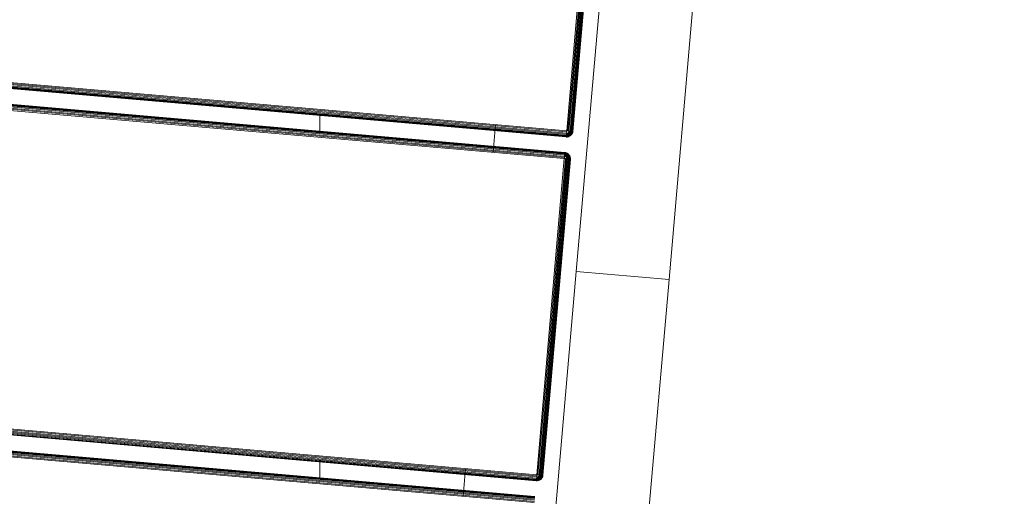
# Model space of a CAD drawing. Header units: millimetres. Extents: x -54833 to 17168, y -29122 to 68726.
# Tile 66 of 122: x -39696 to -39379, y 6658 to 6812. Entities that reach past the tile are written whole.
import ezdxf

# ---------------------------------------------------------------- set-up
doc = ezdxf.new("R2010")
doc.units = ezdxf.units.MM
for name, color, linetype, lineweight, true_color in [('Furniture-2', 7, 'Continuous', 9, 0xaaaaaa), ('Kohvikutool-1', 7, 'Continuous', 9, 0xaaaaaa), ('Surface Pattern-1', 7, 'Continuous', 9, 0x232323)]:
    doc.layers.add(name, color=color, linetype=linetype, lineweight=lineweight, true_color=true_color)

# ---------------------------------------------------------------- blocks, each defined once
blk = doc.blocks.new('MA_Kohvikultool - Kohvikutool_DWG-V82-1_ korruse plaan')
at = {"layer": 'Kohvikutool-1'}
for p, q in [((55.5, 458), (55.5, 22)), ((55.86, 458), (55.86, 22)), ((56.24, 458), (56.24, 22)), ((56.59, 458), (56.59, 22)), ((56.91, 458), (56.91, 22)), ((57.17, 458), (57.17, 22)), ((57.36, 458), (57.36, 22)), ((57.47, 22), (57.47, 458)), ((62.53, 22), (62.53, 458)), ((62.64, 458), (62.64, 22)), ((62.83, 22), (62.83, 458)), ((63.09, 22), (63.09, 458)), ((63.41, 22), (63.41, 458)), ((63.76, 22), (63.76, 458)), ((64.14, 22), (64.14, 458)), ((64.5, 22), (64.5, 458)), ((166.75, 458), (166.75, 22)), ((167.11, 458), (167.11, 22)), ((167.49, 458), (167.49, 22)), ((167.84, 458), (167.84, 22)), ((168.16, 458), (168.16, 22)), ((168.42, 458), (168.42, 22)), ((168.61, 458), (168.61, 22)), ((168.72, 22), (168.72, 458)), ((173.78, 458), (173.78, 22)), ((173.89, 22), (173.89, 458)), ((174.08, 22), (174.08, 458)), ((174.34, 22), (174.34, 458)), ((174.66, 22), (174.66, 458)), ((175.01, 22), (175.01, 458)), ((175.39, 22), (175.39, 458)), ((175.75, 22), (175.75, 458)), ((55.5, 45), (64.5, 45)), ((166.75, 45), (175.75, 45)), ((62.5, 22), (62.53, 21.64)), ((62.53, 22), (62.5, 22)), ((62.5, 22), (62.53, 21.64)), ((62.57, 21.64), (62.53, 22)), ((62.64, 22), (62.53, 22)), ((62.53, 21.64), (62.64, 21.26)), ((62.57, 21.64), (62.53, 21.64)), ((62.53, 21.64), (62.64, 21.26)), ((62.67, 21.66), (62.57, 21.64)), ((62.57, 21.64), (62.67, 21.28)), ((62.67, 21.66), (62.64, 22)), ((62.83, 22), (62.64, 22)), ((62.67, 21.28), (62.64, 21.26)), ((62.64, 21.26), (62.83, 20.91)), ((62.64, 21.26), (62.83, 20.91)), ((62.85, 21.7), (62.67, 21.66)), ((62.77, 21.32), (62.67, 21.66)), ((62.77, 21.32), (62.67, 21.28)), ((62.67, 21.28), (62.85, 20.92)), ((62.94, 21.38), (62.77, 21.32)), ((62.94, 20.98), (62.77, 21.32)), ((62.85, 21.7), (62.83, 22)), ((63.09, 22), (62.83, 22)), ((62.85, 20.92), (62.83, 20.91)), ((62.83, 20.91), (63.09, 20.59)), ((62.83, 20.91), (63.09, 20.59)), ((63.11, 21.74), (62.85, 21.7)), ((62.94, 21.38), (62.85, 21.7)), ((62.94, 20.98), (62.85, 20.92)), ((62.85, 20.92), (63.11, 20.61)), ((63.19, 21.48), (62.94, 21.38)), ((63.1, 21.08), (62.94, 21.38)), ((63.1, 21.08), (62.94, 20.98)), ((63.19, 20.69), (62.94, 20.98)), ((63.11, 21.74), (63.09, 22)), ((63.41, 22), (63.09, 22)), ((63.11, 20.61), (63.09, 20.59)), ((63.09, 20.59), (63.41, 20.33)), ((63.09, 20.59), (63.41, 20.33)), ((63.32, 21.23), (63.1, 21.08)), ((63.32, 20.82), (63.1, 21.08)), ((63.42, 21.8), (63.11, 21.74)), ((63.19, 21.48), (63.11, 21.74)), ((63.19, 20.69), (63.11, 20.61)), ((63.11, 20.61), (63.42, 20.35)), ((63.48, 21.6), (63.19, 21.48)), ((63.32, 21.23), (63.19, 21.48)), ((63.32, 20.82), (63.19, 20.69)), ((63.48, 20.44), (63.19, 20.69)), ((63.58, 21.4), (63.32, 21.23)), ((63.5, 21), (63.32, 21.23)), ((63.5, 21), (63.32, 20.82)), ((63.58, 20.6), (63.32, 20.82)), ((63.42, 21.8), (63.41, 22)), ((63.41, 22), (63.78, 21.87)), ((63.77, 21.93), (63.41, 22)), ((63.42, 20.35), (63.41, 20.33)), ((63.41, 20.33), (63.76, 20.14)), ((63.41, 20.33), (63.76, 20.14)), ((63.78, 21.87), (63.42, 21.8)), ((63.48, 21.6), (63.42, 21.8)), ((63.48, 20.44), (63.42, 20.35)), ((63.42, 20.35), (63.78, 20.17)), ((63.78, 21.87), (63.48, 21.6)), ((63.82, 21.73), (63.48, 21.6)), ((63.58, 21.4), (63.48, 21.6)), ((63.58, 20.6), (63.48, 20.44)), ((63.82, 20.27), (63.48, 20.44)), ((63.73, 21.23), (63.5, 21)), ((63.73, 20.82), (63.5, 21)), ((63.82, 21.73), (63.58, 21.4)), ((63.88, 21.6), (63.58, 21.4)), ((63.73, 21.23), (63.58, 21.4)), ((63.73, 20.82), (63.58, 20.6)), ((63.88, 20.44), (63.58, 20.6)), ((63.88, 21.6), (63.73, 21.23)), ((63.98, 21.48), (63.73, 21.23)), ((63.9, 21.08), (63.73, 21.23)), ((63.9, 21.08), (63.73, 20.82)), ((63.98, 20.69), (63.73, 20.82)), ((64.14, 21.97), (63.76, 22)), ((63.78, 20.17), (63.76, 20.14)), ((63.76, 20.14), (64.14, 20.03)), ((63.76, 20.14), (64.14, 20.03)), ((63.82, 20.27), (63.78, 20.17)), ((63.78, 20.17), (64.14, 20.07)), ((63.88, 20.44), (63.82, 20.27)), ((64.16, 20.17), (63.82, 20.27)), ((63.98, 20.69), (63.88, 20.44)), ((64.2, 20.35), (63.88, 20.44)), ((63.98, 21.48), (63.9, 21.08)), ((64.1, 21.38), (63.9, 21.08)), ((64.1, 20.98), (63.9, 21.08)), ((64.1, 20.98), (63.98, 20.69)), ((64.24, 20.61), (63.98, 20.69)), ((64.1, 21.38), (64.1, 20.98)), ((64.23, 21.32), (64.1, 20.98)), ((64.3, 20.92), (64.1, 20.98)), ((64.14, 21.97), (64.5, 22)), ((64.14, 20.07), (64.16, 20.17)), ((64.14, 20.07), (64.5, 20.03)), ((64.14, 20.07), (64.14, 20.03)), ((64.14, 20.03), (64.5, 20)), ((64.14, 20.03), (64.5, 20)), ((64.16, 20.17), (64.2, 20.35)), ((64.16, 20.17), (64.5, 20.14)), ((64.2, 20.35), (64.24, 20.61)), ((64.2, 20.35), (64.5, 20.33)), ((64.3, 20.92), (64.23, 21.32)), ((64.24, 20.61), (64.3, 20.92)), ((64.24, 20.61), (64.5, 20.59)), ((64.3, 21.3), (64.3, 20.92)), ((64.3, 20.92), (64.5, 20.91)), ((64.5, 20.91), (64.43, 21.27)), ((166.75, 22), (64.5, 22)), ((64.5, 22), (64.5, 21.64)), ((166.75, 21.64), (64.5, 21.64)), ((64.5, 21.26), (64.5, 21.64)), ((64.5, 21.26), (166.75, 21.26)), ((64.5, 20.91), (64.5, 21.26)), ((64.5, 20.91), (166.75, 20.91)), ((64.5, 20.91), (64.5, 20.59)), ((64.5, 20.59), (166.75, 20.59)), ((64.5, 20.59), (64.5, 20.33)), ((64.5, 20.33), (166.75, 20.33)), ((64.5, 20.33), (64.5, 20.14)), ((64.5, 20.14), (166.75, 20.14)), ((64.5, 20.14), (64.5, 20.03)), ((64.5, 20.03), (166.75, 20.03)), ((64.5, 20.03), (64.5, 20)), ((64.5, 20), (166.75, 20)), ((166.75, 20), (64.5, 20)), ((166.75, 22), (167.11, 22)), ((166.78, 21.64), (166.75, 22)), ((166.82, 21.27), (166.75, 21.64)), ((166.75, 21.26), (166.75, 20.91)), ((166.75, 20.91), (166.95, 20.92)), ((166.75, 20.91), (166.75, 20.59)), ((166.75, 20.59), (167.01, 20.61)), ((166.75, 20.59), (166.75, 20.33)), ((166.75, 20.33), (167.05, 20.35)), ((166.75, 20.33), (166.75, 20.14)), ((166.75, 20.14), (167.09, 20.17)), ((166.75, 20.14), (166.75, 20.03)), ((167.11, 20.07), (166.75, 20.03)), ((166.75, 20.03), (166.75, 20)), ((166.75, 20), (167.11, 20.03)), ((167.11, 20.03), (166.75, 20)), ((166.82, 21.27), (166.95, 20.92)), ((166.88, 21.28), (167.15, 20.98)), ((166.95, 20.92), (166.88, 21.28)), ((167.15, 20.98), (166.95, 20.92)), ((166.95, 20.92), (167.01, 20.61)), ((167.27, 20.69), (167.01, 20.61)), ((167.01, 20.61), (167.05, 20.35)), ((167.02, 21.32), (167.35, 21.08)), ((167.02, 21.32), (167.15, 20.98)), ((167.37, 20.44), (167.05, 20.35)), ((167.05, 20.35), (167.09, 20.17)), ((167.43, 20.27), (167.09, 20.17)), ((167.09, 20.17), (167.11, 20.07)), ((167.11, 22), (167.49, 22)), ((167.11, 20.07), (167.47, 20.17)), ((167.11, 20.03), (167.49, 20.14)), ((167.49, 20.14), (167.11, 20.03)), ((167.11, 20.03), (167.11, 20.07)), ((167.15, 21.38), (167.52, 21.23)), ((167.15, 21.38), (167.35, 21.08)), ((167.35, 21.08), (167.15, 20.98)), ((167.15, 20.98), (167.27, 20.69)), ((167.27, 21.48), (167.67, 21.4)), ((167.27, 21.48), (167.52, 21.23)), ((167.52, 20.82), (167.27, 20.69)), ((167.27, 20.69), (167.37, 20.44)), ((167.52, 21.23), (167.35, 21.08)), ((167.35, 21.08), (167.52, 20.82)), ((167.37, 21.6), (167.77, 21.6)), ((167.37, 21.6), (167.67, 21.4)), ((167.67, 20.6), (167.37, 20.44)), ((167.37, 20.44), (167.43, 20.27)), ((167.83, 21.8), (167.43, 21.73)), ((167.43, 21.73), (167.77, 21.6)), ((167.77, 20.44), (167.43, 20.27)), ((167.43, 20.27), (167.47, 20.17)), ((167.47, 20.17), (167.83, 20.35)), ((167.49, 20.14), (167.47, 20.17)), ((167.49, 22), (167.84, 22)), ((167.49, 22), (167.83, 21.8)), ((167.49, 20.14), (167.84, 20.33)), ((167.84, 20.33), (167.49, 20.14)), ((167.67, 21.4), (167.52, 21.23)), ((167.52, 21.23), (167.75, 21)), ((167.75, 21), (167.52, 20.82)), ((167.52, 20.82), (167.67, 20.6)), ((167.77, 21.6), (167.67, 21.4)), ((167.67, 21.4), (167.93, 21.23)), ((167.93, 20.82), (167.67, 20.6)), ((167.67, 20.6), (167.77, 20.44)), ((167.93, 21.23), (167.75, 21)), ((167.75, 21), (167.93, 20.82)), ((167.83, 21.8), (167.77, 21.6)), ((167.77, 21.6), (168.06, 21.48)), ((168.06, 20.69), (167.77, 20.44)), ((167.77, 20.44), (167.83, 20.35)), ((167.84, 22), (167.83, 21.8)), ((168.14, 21.74), (167.83, 21.8)), ((167.83, 20.35), (168.14, 20.61)), ((167.84, 20.33), (167.83, 20.35)), ((167.84, 22), (168.16, 22)), ((167.84, 20.33), (168.16, 20.59)), ((168.16, 20.59), (167.84, 20.33)), ((168.06, 21.48), (167.93, 21.23)), ((167.93, 21.23), (168.15, 21.08)), ((168.15, 21.08), (167.93, 20.82)), ((167.93, 20.82), (168.06, 20.69)), ((168.14, 21.74), (168.06, 21.48)), ((168.06, 21.48), (168.31, 21.38)), ((168.31, 20.98), (168.06, 20.69)), ((168.06, 20.69), (168.14, 20.61)), ((168.16, 22), (168.14, 21.74)), ((168.4, 21.7), (168.14, 21.74)), ((168.14, 20.61), (168.4, 20.92)), ((168.16, 20.59), (168.14, 20.61)), ((168.31, 21.38), (168.15, 21.08)), ((168.15, 21.08), (168.31, 20.98)), ((168.16, 22), (168.42, 22)), ((168.16, 20.59), (168.42, 20.91)), ((168.42, 20.91), (168.16, 20.59)), ((168.4, 21.7), (168.31, 21.38)), ((168.31, 21.38), (168.48, 21.32)), ((168.48, 21.32), (168.31, 20.98)), ((168.31, 20.98), (168.4, 20.92)), ((168.42, 22), (168.4, 21.7)), ((168.58, 21.66), (168.4, 21.7)), ((168.4, 20.92), (168.58, 21.28)), ((168.42, 20.91), (168.4, 20.92)), ((168.42, 22), (168.61, 22)), ((168.42, 20.91), (168.61, 21.26)), ((168.61, 21.26), (168.42, 20.91)), ((168.58, 21.66), (168.48, 21.32)), ((168.48, 21.32), (168.58, 21.28)), ((168.61, 22), (168.58, 21.66)), ((168.68, 21.64), (168.58, 21.66)), ((168.58, 21.28), (168.68, 21.64)), ((168.61, 21.26), (168.58, 21.28)), ((168.61, 22), (168.72, 22)), ((168.61, 21.26), (168.72, 21.64)), ((168.72, 21.64), (168.61, 21.26)), ((168.72, 22), (168.68, 21.64)), ((168.72, 21.64), (168.68, 21.64)), ((168.72, 22), (168.75, 22)), ((168.72, 21.64), (168.75, 22)), ((168.75, 22), (168.72, 21.64)), ((173.78, 22), (173.75, 22)), ((173.75, 22), (173.78, 21.64)), ((173.75, 22), (173.78, 21.64)), ((173.89, 22), (173.78, 22)), ((173.78, 22), (173.82, 21.64)), ((173.78, 21.64), (173.82, 21.64)), ((173.78, 21.64), (173.89, 21.26)), ((173.78, 21.64), (173.89, 21.26)), ((173.92, 21.66), (173.82, 21.64)), ((173.82, 21.64), (173.92, 21.28)), ((174.08, 22), (173.89, 22)), ((173.89, 22), (173.92, 21.66)), ((173.89, 21.26), (173.92, 21.28)), ((173.89, 21.26), (174.08, 20.91)), ((173.89, 21.26), (174.08, 20.91)), ((174.1, 21.7), (173.92, 21.66)), ((174.02, 21.32), (173.92, 21.66)), ((174.02, 21.32), (173.92, 21.28)), ((173.92, 21.28), (174.1, 20.92)), ((174.19, 21.38), (174.02, 21.32)), ((174.19, 20.98), (174.02, 21.32)), ((174.34, 22), (174.08, 22)), ((174.08, 22), (174.1, 21.7)), ((174.08, 20.91), (174.1, 20.92)), ((174.08, 20.91), (174.34, 20.59)), ((174.08, 20.91), (174.34, 20.59)), ((174.36, 21.74), (174.1, 21.7)), ((174.19, 21.38), (174.1, 21.7)), ((174.19, 20.98), (174.1, 20.92)), ((174.1, 20.92), (174.36, 20.61)), ((174.44, 21.48), (174.19, 21.38)), ((174.35, 21.08), (174.19, 21.38)), ((174.35, 21.08), (174.19, 20.98)), ((174.44, 20.69), (174.19, 20.98)), ((174.66, 22), (174.34, 22)), ((174.34, 22), (174.36, 21.74)), ((174.34, 20.59), (174.36, 20.61)), ((174.34, 20.59), (174.66, 20.33)), ((174.34, 20.59), (174.66, 20.33)), ((174.57, 21.23), (174.35, 21.08)), ((174.57, 20.82), (174.35, 21.08)), ((174.67, 21.8), (174.36, 21.74)), ((174.44, 21.48), (174.36, 21.74)), ((174.44, 20.69), (174.36, 20.61)), ((174.36, 20.61), (174.67, 20.35)), ((174.73, 21.6), (174.44, 21.48)), ((174.57, 21.23), (174.44, 21.48)), ((174.57, 20.82), (174.44, 20.69)), ((174.73, 20.44), (174.44, 20.69)), ((174.83, 21.4), (174.57, 21.23)), ((174.75, 21), (174.57, 21.23)), ((174.75, 21), (174.57, 20.82)), ((174.83, 20.6), (174.57, 20.82)), ((175.01, 22), (174.66, 22)), ((174.66, 22), (174.67, 21.8)), ((174.66, 20.33), (174.67, 20.35)), ((174.66, 20.33), (175.01, 20.14)), ((174.66, 20.33), (175.01, 20.14)), ((175.02, 21.93), (174.67, 21.8)), ((174.67, 21.8), (175.03, 21.87)), ((174.73, 21.6), (174.67, 21.8)), ((174.73, 20.44), (174.67, 20.35)), ((174.67, 20.35), (175.03, 20.17)), ((175.03, 21.87), (174.73, 21.6)), ((175.07, 21.73), (174.73, 21.6)), ((174.83, 21.4), (174.73, 21.6)), ((174.83, 20.6), (174.73, 20.44)), ((175.07, 20.27), (174.73, 20.44)), ((174.98, 21.23), (174.75, 21)), ((174.98, 20.82), (174.75, 21)), ((175.07, 21.73), (174.83, 21.4)), ((175.13, 21.6), (174.83, 21.4)), ((174.98, 21.23), (174.83, 21.4)), ((174.98, 20.82), (174.83, 20.6)), ((175.13, 20.44), (174.83, 20.6)), ((175.13, 21.6), (174.98, 21.23)), ((175.23, 21.48), (174.98, 21.23)), ((175.15, 21.08), (174.98, 21.23)), ((175.15, 21.08), (174.98, 20.82)), ((175.23, 20.69), (174.98, 20.82)), ((175.01, 20.14), (175.03, 20.17)), ((175.01, 20.14), (175.39, 20.03)), ((175.01, 20.14), (175.39, 20.03)), ((175.02, 21.93), (175.39, 22)), ((175.07, 20.27), (175.03, 20.17)), ((175.03, 20.17), (175.39, 20.07)), ((175.13, 20.44), (175.07, 20.27)), ((175.41, 20.17), (175.07, 20.27)), ((175.23, 20.69), (175.13, 20.44)), ((175.45, 20.35), (175.13, 20.44)), ((175.23, 21.48), (175.15, 21.08)), ((175.35, 21.38), (175.15, 21.08)), ((175.35, 20.98), (175.15, 21.08)), ((175.35, 20.98), (175.23, 20.69)), ((175.49, 20.61), (175.23, 20.69)), ((175.35, 21.38), (175.35, 20.98)), ((175.48, 21.32), (175.35, 20.98)), ((175.55, 20.92), (175.35, 20.98)), ((175.39, 21.97), (175.75, 22)), ((175.39, 20.07), (175.41, 20.17)), ((175.39, 20.03), (175.39, 20.07)), ((175.75, 20.03), (175.39, 20.07)), ((175.39, 20.03), (175.75, 20)), ((175.39, 20.03), (175.75, 20)), ((175.41, 20.17), (175.45, 20.35)), ((175.75, 20.14), (175.41, 20.17)), ((175.45, 20.35), (175.49, 20.61)), ((175.75, 20.33), (175.45, 20.35)), ((175.55, 20.92), (175.48, 21.32)), ((175.49, 20.61), (175.55, 20.92)), ((175.75, 20.59), (175.49, 20.61)), ((175.75, 21.26), (175.55, 20.92)), ((175.75, 20.91), (175.55, 20.92)), ((278, 22), (175.75, 22)), ((175.75, 22), (175.75, 21.64)), ((278, 21.64), (175.75, 21.64)), ((175.75, 21.64), (175.75, 21.26)), ((278, 21.26), (175.75, 21.26)), ((175.75, 21.26), (175.75, 20.91)), ((278, 20.91), (175.75, 20.91)), ((175.75, 20.91), (175.75, 20.59)), ((278, 20.59), (175.75, 20.59)), ((175.75, 20.59), (175.75, 20.33)), ((175.75, 20.33), (278, 20.33)), ((175.75, 20.33), (175.75, 20.14)), ((175.75, 20.14), (175.75, 20.03)), ((278, 20.14), (175.75, 20.14)), ((175.75, 20.03), (278, 20.03)), ((175.75, 20.03), (175.75, 20)), ((175.75, 20), (278, 20)), ((278, 20), (175.75, 20)), ((130.89, 15), (-10.89, 15)), ((130.89, -15), (130.89, 15)), ((130.89, 15), (155.34, 15)), ((130.89, 15), (130.89, -15)), ((285, 15), (155.34, 15)), ((-10.89, -15), (130.89, -15)), ((295.67, -15), (130.89, -15))]:
    blk.add_line(p, q, dxfattribs=at)
blk = doc.blocks.new('MA_Kohvikultool - MA_Kohvikultool-V83-1_ korruse plaan')
blk.add_blockref('MA_Kohvikultool - Kohvikutool_DWG-V82-1_ korruse plaan', (111.57, -216.07))

msp = doc.modelspace()

# ---------------------------------------------------------------- hatches: boundary and pattern name
at = {"layer": 'Surface Pattern-1'}
h = msp.add_hatch(dxfattribs=at)
h.set_pattern_fill('FP_30', color=256, style=0, pattern_type=2)
h.set_pattern_definition([(0, (0, 0), (0, 600), []), (90, (0, 0), (-600, 4e-14), [])])
h.paths.add_polyline_path([(-40469.36, 796), (-38928.99, 796), (-40163.39, 3075.81), (-40163.39, 4239.21), (-38798.43, 7692.57), (-40511.02, 9948.51), (-42590, 9948.51), (-42590, 1350.38), (-42335, 1350.38), (-42335, 850.38), (-42590, 850.38), (-42590, 796), (-42211.45, 796)])
h.paths.add_polyline_path([(-39990.07, 5450.01), (-40027.09, 5452.14), (-40078.78, 5461.76), (-40108.95, 5471.26), (-40145.02, 5486.47), (-40169.35, 5499.89), (-40200.45, 5520.67), (-40227.18, 5543.06), (-40251.6, 5567.94), (-40271.29, 5592.17), (-40293.88, 5626.63), (-40306.03, 5650.29), (-40319.46, 5682.7), (-40330.23, 5718.8), (-40337.08, 5755.89), (-40339.39, 5784.68), (-40339.15, 5821.8), (-40335.73, 5852.67), (-40327.97, 5890.4), (-40319.52, 5917.07), (-40306.34, 5949.25), (-40287.62, 5983.64), (-40270.11, 6009.45), (-40249.71, 6034.12), (-40224.59, 6059.29), (-40198.01, 6081.12), (-40163.54, 6103.71), (-40136.27, 6117.57), (-40105.15, 6130.11), (-40072.2, 6139.85), (-40038.25, 6146.31), (-40005.49, 6149.21), (-39968.37, 6148.98), (-39937.5, 6145.56), (-39901.57, 6138.24), (-39871.4, 6128.74), (-39835.33, 6113.53), (-39811, 6100.11), (-39779.89, 6079.33), (-39753.17, 6056.94), (-39730.81, 6034.34), (-39709.06, 6007.83), (-39686.47, 5973.37), (-39674.32, 5949.71), (-39660.88, 5917.3), (-39650.12, 5881.2), (-39643.5, 5845.36), (-39640.92, 5815.32), (-39641.3, 5777.16), (-39644.62, 5747.05), (-39652.38, 5709.62), (-39660.83, 5682.93), (-39674.01, 5650.76), (-39692.73, 5616.36), (-39710.23, 5590.55), (-39730.64, 5565.88), (-39755.75, 5540.71), (-39782.34, 5518.88), (-39816.8, 5496.29), (-39844.08, 5482.43), (-39875.19, 5469.89), (-39908.16, 5460.15), (-39946.21, 5453.06), (-39974.85, 5450.79), (-39982.59, 5450.39)])
h.paths.add_polyline_path([(-39990.08, 5490.01), (-40008.19, 5491.02), (-39997.37, 5490.35)])
h.paths.add_polyline_path([(-39974.24, 5490.82), (-39936.92, 5494.87), (-39905.71, 5501.93), (-39946.21, 5493.59), (-39972.18, 5491.02)])
h.paths.add_polyline_path([(-40036.5, 5493.89), (-40088.1, 5506.53), (-40040.74, 5494.51)])
h.paths.add_polyline_path([(-40095.39, 5508.84), (-40143.41, 5531.23), (-40101.41, 5510.98)])
h.paths.add_polyline_path([(-39857.1, 5520.47), (-39824.1, 5538.55), (-39800.07, 5555.46), (-39831.19, 5534.3), (-39851.97, 5523.21)])
h.paths.add_polyline_path([(-40149.95, 5534.83), (-40191.8, 5565.41), (-40154.14, 5537.34), (-40152.89, 5536.59)])
h.paths.add_polyline_path([(-40219.97, 5592.53), (-40251.93, 5635.1), (-40266.96, 5661.8), (-40242.72, 5620.73), (-40221.09, 5593.77)])
h.paths.add_polyline_path([(-39760.22, 5592.72), (-39736.83, 5621.8), (-39758.81, 5594.44)])
h.paths.add_polyline_path([(-39724.01, 5641.88), (-39706.91, 5674.68), (-39721.41, 5646.77)])
h.paths.add_polyline_path([(-40281.83, 5696.11), (-40294.89, 5746.71), (-40298.58, 5776.28), (-40291.67, 5729.28), (-40281.96, 5696.48)])
h.paths.add_polyline_path([(-39698.39, 5696.54), (-39687.46, 5734.16), (-39682.79, 5762.05), (-39691.36, 5719.66), (-39698.15, 5697.34)])
h.paths.add_polyline_path([(-39680.93, 5784.68), (-39680.92, 5784.77), (-39680.93, 5784.77)])
h.paths.add_polyline_path([(-40299.41, 5785.2), (-40297.28, 5836.91), (-40299.72, 5791.15)])
h.paths.add_polyline_path([(-39683.95, 5845.76), (-39691.5, 5882.02), (-39685.01, 5851.05)])
h.paths.add_polyline_path([(-40296.29, 5846.31), (-40283.64, 5897.93), (-40295.67, 5850.57)])
h.paths.add_polyline_path([(-40281.34, 5905.21), (-40258.94, 5953.23), (-40279.2, 5911.23)])
h.paths.add_polyline_path([(-39710.63, 5933.06), (-39728.73, 5966.07), (-39745.64, 5990.1), (-39724.48, 5958.98), (-39713.38, 5938.2)])
h.paths.add_polyline_path([(-40255.34, 5959.77), (-40224.76, 6001.63), (-40252.84, 5963.97)])
h.paths.add_polyline_path([(-40197.64, 6029.8), (-40155.53, 6061.45), (-40128.38, 6076.79), (-40169.44, 6052.55), (-40194.19, 6032.93)])
h.paths.add_polyline_path([(-39782.9, 6029.96), (-39811.97, 6053.35), (-39786.56, 6032.96)])
h.paths.add_polyline_path([(-39832.06, 6066.16), (-39864.85, 6083.26), (-39836.94, 6068.77)])
h.paths.add_polyline_path([(-40094.06, 6091.66), (-40042.2, 6104.97), (-40013.9, 6108.41), (-40060.89, 6101.49), (-40089.24, 6093.38)])
h.paths.add_polyline_path([(-39886.71, 6091.78), (-39924.39, 6102.74), (-39890.76, 6093.01)])
h.paths.add_polyline_path([(-39945.17, 6106.3), (-39982.84, 6109.66), (-39945.38, 6106.33)])
h.paths.add_polyline_path([(-39564.5, 6184.9), (-40012.64, 6225.79), (-39994.95, 6405.16), (-39989.99, 6405.34), (-39987.55, 6421.07), (-39895.96, 6413.09), (-39893.62, 6466.18), (-39990.98, 6474.65), (-39991.91, 6464.03), (-40021.79, 6466.63), (-39980.92, 6936.19), (-39951.03, 6933.59), (-39950.14, 6922.8), (-39503.65, 6883.93), (-39502.73, 6894.56), (-39472.84, 6891.96), (-39513.71, 6422.4), (-39543.6, 6425), (-39543.88, 6435.74), (-39642.49, 6442.12), (-39644.86, 6391.24), (-39554.26, 6383.26), (-39554.26, 6366.79), (-39548.71, 6366.31), (-39564.26, 6187.62)])
h.paths.add_polyline_path([(-39591.05, 6225.81), (-39589.28, 6255.26), (-39977.03, 6289.02), (-39979.59, 6259.63), (-39591.4, 6225.84)])
h.paths.add_polyline_path([(-39676.79, 6394.02), (-39674.45, 6447.1), (-39861.47, 6463.38), (-39864.03, 6410.31), (-39678.22, 6394.14)])
h.paths.add_polyline_path([(-39562.92, 6549.03), (-39562.48, 6554.08), (-39951.01, 6587.9), (-39951.45, 6582.85), (-39568.14, 6549.48)])
h.paths.add_polyline_path([(-39553.27, 6659.86), (-39552.83, 6664.91), (-39941.36, 6698.73), (-39941.8, 6693.68), (-39568.14, 6661.15)])
h.paths.add_polyline_path([(-39543.62, 6770.69), (-39543.18, 6775.74), (-39931.71, 6809.56), (-39932.15, 6804.51), (-39568.14, 6772.83)])
h.paths.add_polyline_path([(-39265.12, 6830.98), (-40093.57, 7182.64), (-39740.86, 8010.65), (-38914.27, 7657.53), (-39264.88, 6831.55)])
h.paths.add_polyline_path([(-39340.85, 6895.72), (-39182.6, 7268.52), (-39187.78, 7270.72), (-39346.02, 6897.92)])
h.paths.add_polyline_path([(-39433.47, 6935.04), (-39275.22, 7307.84), (-39281.01, 7308.6), (-39438.65, 6937.23)])
h.paths.add_polyline_path([(-39526.1, 6974.35), (-39367.85, 7347.16), (-39373.03, 7349.36), (-39531.27, 6976.55)])
h.paths.add_polyline_path([(-39618.72, 7013.67), (-39460.48, 7386.48), (-39465.65, 7388.67), (-39623.9, 7015.87)])
h.paths.add_polyline_path([(-39711.35, 7052.99), (-39553.1, 7425.79), (-39558.28, 7427.99), (-39716.53, 7055.19)])
h.paths.add_polyline_path([(-42251.66, 7079.83), (-42555.49, 7411.78), (-42421.7, 7532.54), (-42418.31, 7528.87), (-42406.13, 7539.99), (-42341.78, 7472.95), (-42304.1, 7507.72), (-42371.93, 7581.21), (-42382.17, 7571.76), (-42402.51, 7593.8), (-42051.37, 7917.91), (-42031.02, 7895.87), (-42041.25, 7886.42), (-41736.04, 7555.74), (-41725.81, 7565.19), (-41705.46, 7543.15), (-42056.61, 7219.04), (-42076.95, 7241.08), (-42066.72, 7250.53), (-42136.24, 7322.44), (-42171.98, 7286.3), (-42111.82, 7218.42), (-42121.09, 7206.85), (-42119.33, 7201.97), (-42251.13, 7080.32)])
h.paths.add_polyline_path([(-39803.97, 7092.31), (-39645.73, 7465.11), (-39650.91, 7467.31), (-39809.15, 7094.5)])
h.paths.add_polyline_path([(-42243.75, 7127.95), (-42222.08, 7147.96), (-42488.16, 7433.1), (-42508.02, 7414.27), (-42244.28, 7128.52)])
h.paths.add_polyline_path([(-39896.6, 7131.62), (-39738.35, 7504.43), (-39743.53, 7506.62), (-39901.78, 7133.82)])
h.paths.add_polyline_path([(-39989.23, 7170.94), (-39830.98, 7543.74), (-39895.99, 7571.34), (-40054.24, 7198.54), (-39998.33, 7174.8)])
h.paths.add_polyline_path([(-39170.88, 7296.14), (-39012.63, 7668.94), (-39017.81, 7671.14), (-39176.05, 7298.34)])
h.paths.add_polyline_path([(-42193.9, 7310.05), (-42154.89, 7346.06), (-42283.76, 7485.68), (-42321.2, 7447.97), (-42194.05, 7310.21)])
h.paths.add_polyline_path([(-39263.5, 7335.46), (-39105.26, 7708.26), (-39110.43, 7710.46), (-39268.68, 7337.65)])
h.paths.add_polyline_path([(-42005.34, 7348.01), (-42001.62, 7351.44), (-42266.13, 7638.03), (-42269.86, 7634.59), (-42011.85, 7355.06)])
h.paths.add_polyline_path([(-39356.13, 7374.77), (-39197.88, 7747.58), (-39203.06, 7749.78), (-39361.31, 7376.97), (-39356.99, 7375.14)])
h.paths.add_polyline_path([(-39448.75, 7414.09), (-39290.51, 7786.89), (-39295.69, 7789.09), (-39453.93, 7416.29)])
h.paths.add_polyline_path([(-41923.59, 7423.46), (-41919.87, 7426.9), (-42184.38, 7713.48), (-42188.11, 7710.05), (-41935.13, 7435.96)])
h.paths.add_polyline_path([(-39541.38, 7453.41), (-39383.13, 7826.21), (-39388.31, 7828.41), (-39546.56, 7455.61), (-39542.25, 7453.77)])
h.paths.add_polyline_path([(-40186.34, 7476.6), (-40519.62, 7809.89), (-40498.41, 7831.1), (-40490.87, 7823.56), (-40420.15, 7894.27), (-40459.1, 7930.4), (-40523.52, 7866.11), (-40535.12, 7877.71), (-40541.49, 7874.18), (-40668.83, 8001.52), (-40349.3, 8318.39), (-40223.28, 8189.54), (-40226.82, 8186.01), (-40215.22, 8174.28), (-40279.51, 8107.18), (-40243.38, 8071.04), (-40172.67, 8141.75), (-40180.21, 8149.3), (-40159, 8170.51), (-39825.71, 7837.22), (-39846.92, 7816.01), (-39854.47, 7823.56), (-40172.67, 7505.36), (-40165.12, 7497.81), (-40172.67, 7490.27)])
h.paths.add_polyline_path([(-39634.01, 7492.72), (-39475.76, 7865.53), (-39480.94, 7867.73), (-39639.18, 7494.92)])
h.paths.add_polyline_path([(-41841.84, 7498.92), (-41838.12, 7502.36), (-42102.63, 7788.94), (-42106.36, 7785.5), (-41849.29, 7506.99)])
h.paths.add_polyline_path([(-39726.63, 7532.04), (-39568.39, 7904.85), (-39573.56, 7907.04), (-39731.81, 7534.24), (-39727.08, 7532.23)])
h.paths.add_polyline_path([(-39819.26, 7571.36), (-39661.01, 7944.16), (-39726.89, 7969.71), (-39884.27, 7598.95), (-39853.47, 7585.88)])
h.paths.add_polyline_path([(-40230.1, 7605.21), (-39954.32, 7880.98), (-39957.91, 7884.57), (-40233.68, 7608.8)])
h.paths.add_polyline_path([(-40308.76, 7683.88), (-40033.84, 7960.5), (-40036.57, 7963.23), (-40312.34, 7687.46)])
h.paths.add_polyline_path([(-40387.43, 7762.54), (-40111.66, 8038.32), (-40115.24, 8041.9), (-40391.01, 7766.13)])
h.paths.add_polyline_path([(-40398.94, 7915.48), (-40264.59, 8049.83), (-40303.53, 8085.96), (-40435.08, 7951.61), (-40401.21, 7917.74)])
h.paths.add_polyline_path([(-40599.57, 7974.69), (-40323.8, 8250.46), (-40345.06, 8270.92), (-40620.43, 7995.54), (-40602.06, 7977.18)])
h.paths.add_polyline_path([(-42432.23, 7999.18), (-42534.86, 8001.18), (-42532.86, 8899.18), (-41634.86, 8899.18), (-41634.86, 7999.18), (-42429.21, 7999.18)])
h.paths.add_polyline_path([(-42031.73, 8029.18), (-42031.73, 8434.18), (-42037.36, 8434.18), (-42037.36, 8029.18)])
h.paths.add_polyline_path([(-42434.23, 8029.18), (-42434.23, 8434.18), (-42439.86, 8434.18), (-42439.86, 8029.18)])
h.paths.add_polyline_path([(-41836.11, 8029.18), (-41830.48, 8029.18), (-41830.48, 8434.18), (-41836.11, 8434.18), (-41836.11, 8131.86)])
h.paths.add_polyline_path([(-41931.11, 8029.18), (-41931.11, 8434.18), (-41936.73, 8434.18), (-41936.73, 8029.18)])
h.paths.add_polyline_path([(-42137.98, 8029.18), (-42132.36, 8029.18), (-42132.36, 8434.18), (-42137.98, 8434.18), (-42137.98, 8131.86)])
h.paths.add_polyline_path([(-42238.61, 8029.18), (-42232.98, 8029.18), (-42232.98, 8434.18), (-42238.61, 8434.18), (-42238.61, 8131.86)])
h.paths.add_polyline_path([(-42339.23, 8029.18), (-42333.61, 8029.18), (-42333.61, 8434.18), (-42339.23, 8434.18), (-42339.23, 8131.86)])
h.paths.add_polyline_path([(-41735.48, 8029.18), (-41664.86, 8029.18), (-41664.86, 8434.18), (-41735.48, 8434.18)])
h.paths.add_polyline_path([(-41664.86, 8464.18), (-41664.86, 8869.18), (-41735.48, 8869.18), (-41735.48, 8464.18)])
h.paths.add_polyline_path([(-42137.98, 8464.18), (-42132.36, 8464.18), (-42132.36, 8869.18), (-42137.98, 8869.18), (-42137.98, 8788)])
h.paths.add_polyline_path([(-42037.36, 8464.18), (-42031.73, 8464.18), (-42031.73, 8869.18), (-42037.36, 8869.18), (-42037.36, 8648.26)])
h.paths.add_polyline_path([(-42232.98, 8464.18), (-42232.98, 8869.18), (-42238.61, 8869.18), (-42238.61, 8464.18)])
h.paths.add_polyline_path([(-41931.11, 8464.18), (-41931.11, 8869.18), (-41936.73, 8869.18), (-41936.73, 8464.18)])
h.paths.add_polyline_path([(-41830.48, 8464.18), (-41830.48, 8869.18), (-41836.11, 8869.18), (-41836.11, 8464.18)])
h.paths.add_polyline_path([(-42339.23, 8464.18), (-42333.61, 8464.18), (-42333.61, 8869.18), (-42339.23, 8869.18), (-42339.23, 8788)])
h.paths.add_polyline_path([(-42434.23, 8464.18), (-42434.23, 8869.18), (-42439.86, 8869.18), (-42439.86, 8464.18)])
h.paths.add_polyline_path([(-42086.04, 8931.97), (-42410.15, 9283.11), (-42388.1, 9303.46), (-42378.66, 9293.22), (-42306.74, 9362.75), (-42342.88, 9398.49), (-42410.76, 9338.33), (-42422.34, 9347.6), (-42427.21, 9345.84), (-42549.36, 9478.17), (-42217.41, 9782), (-42096.64, 9648.21), (-42100.32, 9644.82), (-42089.19, 9632.64), (-42156.24, 9568.29), (-42121.46, 9530.61), (-42047.98, 9598.44), (-42057.43, 9608.67), (-42035.38, 9629.02), (-41711.28, 9277.87), (-41733.32, 9257.53), (-41742.77, 9267.76), (-42073.44, 8962.55), (-42064, 8952.31), (-42073.44, 8943.59)])
h.paths.add_polyline_path([(-42126.83, 9064.62), (-41840.25, 9329.14), (-41843.68, 9332.86), (-42130.27, 9068.35)])
h.paths.add_polyline_path([(-42202.29, 9146.37), (-41915.7, 9410.89), (-41919.14, 9414.61), (-42205.72, 9150.1)])
h.paths.add_polyline_path([(-42277.74, 9228.12), (-41991.16, 9492.64), (-41994.59, 9496.36), (-42281.18, 9231.85)])
h.paths.add_polyline_path([(-42283.13, 9381.4), (-42143.51, 9510.26), (-42181.22, 9547.7), (-42317.9, 9419.07), (-42291.72, 9390.71)])
h.paths.add_polyline_path([(-42481.23, 9448.58), (-42196.09, 9714.67), (-42214.92, 9734.53), (-42501.23, 9470.26), (-42484.92, 9452.58)])

# ---------------------------------------------------------------- block references
at = {"layer": 'Furniture-2', "rotation": 85.02493901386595}
msp.add_blockref('MA_Kohvikultool - MA_Kohvikultool-V83-1_ korruse plaan', (-39738.35, 6506.29), dxfattribs=at)

doc.saveas('drawing.dxf')
